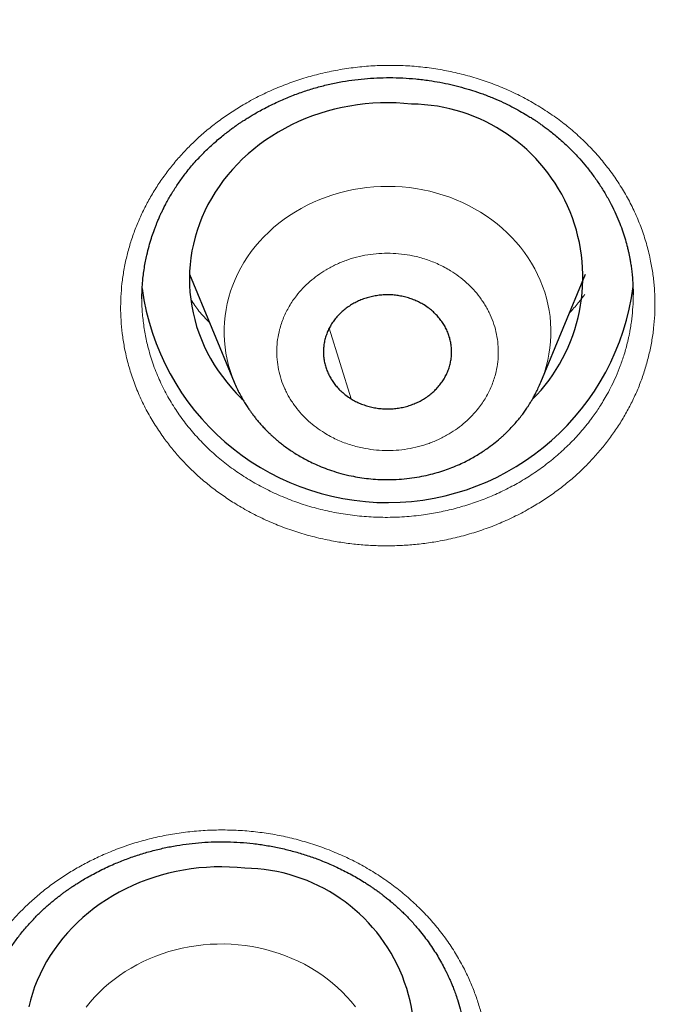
# Model space of a CAD drawing. Header units: millimetres. Extents: x 8 to 578, y 12 to 587.
# Tile 141 of 156: x 327.46 to 333.52, y 557.71 to 566.93. Entities that reach past the tile are written whole.
import ezdxf

# ---------------------------------------------------------------- set-up
doc = ezdxf.new("R2010")
doc.units = ezdxf.units.MM

msp = doc.modelspace()

# ---------------------------------------------------------------- linework, layer by layer
at = {"color": 7, "linetype": 'Continuous', "lineweight": 30}
for p, q in [((329.0483, 564.5464), (329.4673, 563.534)), ((332.3371, 563.534), (332.7562, 564.5464)), ((328.603, 564.3193), (328.6031, 564.3226)), ((333.2014, 564.3604), (333.2015, 564.3519)), ((332.3365, 563.5326), (332.3371, 563.534))]:
    msp.add_line(p, q, dxfattribs=at)
at = {"color": 252, "linetype": 'Continuous', "lineweight": 0}
msp.add_line((330.5608, 563.3784), (330.3566, 564.0394), dxfattribs=at)
at = {"color": 7, "linetype": 'Continuous', "lineweight": 30, "flags": 128}
for points in [[(331.1281, 566.1393), (331.0557, 566.1459), (330.983, 566.15), (330.9102, 566.1515), (330.8373, 566.1505), (330.7646, 566.147), (330.6921, 566.1409), (330.6199, 566.1323), (330.5482, 566.1212), (330.477, 566.1075), (330.4064, 566.0914), (330.3366, 566.0728), (330.2677, 566.0518), (330.1998, 566.0285), (330.1329, 566.0027), (330.0673, 565.9746), (330.0029, 565.9443), (329.9399, 565.9117), (329.8784, 565.877), (329.8185, 565.8401), (329.7602, 565.8011), (329.7037, 565.7602), (329.6491, 565.7173), (329.5964, 565.6725), (329.5456, 565.6259), (329.497, 565.5776), (329.4506, 565.5276), (329.4064, 565.476), (329.3645, 565.423), (329.325, 565.3685), (329.2879, 565.3126), (329.2533, 565.2555), (329.2212, 565.1973), (329.1917, 565.1379), (329.1649, 565.0776), (329.1407, 565.0164), (329.1193, 564.9543), (329.1006, 564.8916), (329.0847, 564.8283), (329.0716, 564.7645), (329.0613, 564.7002), (329.0538, 564.6357), (329.0492, 564.5709), (329.0475, 564.506), (329.0486, 564.4412), (329.0526, 564.3764), (329.0594, 564.3118), (329.0691, 564.2474), (329.0816, 564.1835), (329.0969, 564.1201), (329.115, 564.0572), (329.1358, 563.995), (329.1594, 563.9336), (329.1857, 563.8731), (329.2146, 563.8135), (329.2461, 563.755), (329.2801, 563.6977), (329.3167, 563.6415), (329.3557, 563.5867), (329.3971, 563.5333), (329.4408, 563.4814), (329.4867, 563.4311), (329.5349, 563.3824), (329.5468, 563.3709)], [(329.5673, 558.9817), (329.4955, 558.9883), (329.4235, 558.9924), (329.3514, 558.9939), (329.2793, 558.9929), (329.2072, 558.9894), (329.1354, 558.9834), (329.0639, 558.9748), (328.9929, 558.9638), (328.9223, 558.9503), (328.8525, 558.9343), (328.7833, 558.916), (328.7151, 558.8952), (328.6478, 558.872), (328.5816, 558.8465), (328.5165, 558.8187), (328.4528, 558.7886), (328.3904, 558.7564), (328.3295, 558.7219), (328.2701, 558.6854), (328.2124, 558.6468), (328.1564, 558.6063), (328.1023, 558.5638), (328.0501, 558.5194), (327.9999, 558.4733), (327.9517, 558.4254), (327.9057, 558.3759), (327.8619, 558.3248), (327.8204, 558.2723), (327.7813, 558.2183), (327.7445, 558.163), (327.7103, 558.1064), (327.6785, 558.0487), (327.6493, 557.9899), (327.6227, 557.9302), (327.5988, 557.8695), (327.5776, 557.8081), (327.5591, 557.746), (327.5433, 557.6832)]]:
    msp.add_lwpolyline(points, dxfattribs=at)
at = {"color": 252, "linetype": 'Continuous', "lineweight": 0, "flags": 128}
for points in [[(332.3371, 563.534), (332.3512, 563.5696), (332.3709, 563.6255), (332.3879, 563.6822), (332.4022, 563.7394), (332.4136, 563.7972), (332.4223, 563.8553), (332.4281, 563.9137), (332.4312, 563.9723), (332.4313, 564.0309), (332.4287, 564.0895), (332.4232, 564.1479), (332.415, 564.2061), (332.4039, 564.2639), (332.39, 564.3212), (332.3734, 564.378), (332.354, 564.434), (332.332, 564.4893), (332.3073, 564.5436), (332.28, 564.597), (332.2502, 564.6493), (332.2179, 564.7004), (332.1831, 564.7501), (332.146, 564.7986), (332.1065, 564.8455), (332.0649, 564.8909), (332.021, 564.9346), (331.9751, 564.9767), (331.9273, 565.0169), (331.8775, 565.0552), (331.8259, 565.0917), (331.7726, 565.1261), (331.7177, 565.1584), (331.6613, 565.1886), (331.6034, 565.2166), (331.5443, 565.2423), (331.484, 565.2658), (331.4226, 565.2869), (331.3603, 565.3057), (331.2971, 565.3221), (331.2331, 565.336), (331.1686, 565.3474), (331.1036, 565.3564), (331.0381, 565.3629), (330.9725, 565.3668), (330.9067, 565.3682), (330.8409, 565.3672), (330.7752, 565.3635), (330.7097, 565.3574), (330.6446, 565.3488), (330.58, 565.3377), (330.516, 565.3241), (330.4527, 565.3081), (330.3902, 565.2896), (330.3287, 565.2688), (330.2682, 565.2456), (330.2089, 565.2202), (330.1509, 565.1925), (330.0943, 565.1626), (330.0392, 565.1306), (329.9857, 565.0964), (329.9339, 565.0603), (329.8838, 565.0222), (329.8357, 564.9822), (329.7895, 564.9404), (329.7454, 564.8969), (329.7034, 564.8517), (329.6637, 564.805), (329.6262, 564.7568), (329.5911, 564.7072), (329.5585, 564.6563), (329.5283, 564.6041), (329.5007, 564.5509), (329.4756, 564.4967), (329.4532, 564.4416), (329.4335, 564.3856), (329.4165, 564.329), (329.4023, 564.2717), (329.3908, 564.214), (329.3822, 564.1558), (329.3763, 564.0974), (329.3733, 564.0388), (329.3731, 563.9802), (329.3758, 563.9216), (329.3812, 563.8632), (329.3895, 563.805), (329.4006, 563.7472), (329.4145, 563.6899), (329.4311, 563.6331), (329.4504, 563.5771), (329.4675, 563.5337)], [(330.6013, 557.6843), (330.5627, 557.7318), (330.5218, 557.7778), (330.4788, 557.8221), (330.4337, 557.8648), (330.3865, 557.9057), (330.3374, 557.9448), (330.2865, 557.9819), (330.2338, 558.0171), (330.1795, 558.0502), (330.1236, 558.0812), (330.0663, 558.11), (330.0076, 558.1366), (329.9477, 558.1609), (329.8867, 558.1829), (329.8247, 558.2025), (329.7618, 558.2198), (329.6981, 558.2346), (329.6338, 558.247), (329.5689, 558.2568), (329.5036, 558.2642), (329.4381, 558.2691), (329.3723, 558.2715), (329.3065, 558.2713), (329.2407, 558.2686), (329.1752, 558.2634), (329.11, 558.2557), (329.0451, 558.2455), (328.9809, 558.2329), (328.9173, 558.2177), (328.8545, 558.2002), (328.7926, 558.1802), (328.7317, 558.1579), (328.672, 558.1333), (328.6135, 558.1065), (328.5564, 558.0774), (328.5007, 558.0461), (328.4466, 558.0127), (328.3941, 557.9773), (328.3434, 557.9399), (328.2946, 557.9007), (328.2476, 557.8595), (328.2028, 557.8166), (328.16, 557.7721), (328.1194, 557.7259), (328.0811, 557.6782)]]:
    msp.add_lwpolyline(points, dxfattribs=at)
at = {"color": 7, "linetype": 'Continuous', "lineweight": 30}
for centre, radius, start, end in [((331.1081, 564.5165), 1.6229, 315.10115, 89.29465), ((330.9014, 564.7248), 2.3183, 187.76183, 352.71225), ((329.5476, 557.3748), 1.607, 314.07527, 89.29869)]:
    msp.add_arc(centre, radius, start, end, dxfattribs=at)
for points, knots in [([(352.0827, 562.2475), (352.0817, 562.2506), (352.0799, 562.2567), (352.0759, 562.2695), (352.0706, 562.2867), (352.0642, 562.3073), (352.0572, 562.3301), (352.0462, 562.3654), (352.0315, 562.4126), (352.0131, 562.4712), (351.9942, 562.5312), (351.9751, 562.5913), (351.9565, 562.6494), (351.9389, 562.7043), (351.9236, 562.7515), (351.9095, 562.7947), (351.8964, 562.8349), (351.8829, 562.876), (351.8697, 562.9159), (351.8585, 562.9499), (351.8492, 562.9778), (351.842, 562.9994), (351.8356, 563.0188), (351.8294, 563.0371), (351.8227, 563.0572), (351.8133, 563.0851), (351.8012, 563.121), (351.7874, 563.1618), (351.774, 563.2011), (351.7618, 563.2368), (351.7509, 563.2688), (351.7406, 563.2985), (351.7312, 563.3257), (351.7228, 563.35), (351.7157, 563.3704), (351.7085, 563.3912), (351.6996, 563.4168), (351.6877, 563.4508), (351.6737, 563.4908), (351.6563, 563.5401), (351.6374, 563.5935), (351.6186, 563.646), (351.6028, 563.6901), (351.5895, 563.7269), (351.5766, 563.7626), (351.563, 563.8001), (351.5476, 563.8424), (351.5305, 563.889), (351.5117, 563.9401), (351.4918, 563.994), (351.4709, 564.0499), (351.4501, 564.1056), (351.4302, 564.1585), (351.4121, 564.2063), (351.3962, 564.2479), (351.3817, 564.2859), (351.3674, 564.3232), (351.3521, 564.363), (351.3331, 564.4121), (351.3096, 564.4725), (351.2819, 564.5433), (351.2569, 564.6066), (351.2359, 564.6597), (351.219, 564.702), (351.2022, 564.7439), (351.1858, 564.7848), (351.1704, 564.8228), (351.1572, 564.8556), (351.1463, 564.8823), (351.1374, 564.9043), (351.1286, 564.9257), (351.1187, 564.9499), (351.1052, 564.9829), (351.0881, 565.0244), (351.068, 565.0731), (351.0467, 565.1243), (351.0247, 565.1768), (351.0021, 565.2307), (350.9788, 565.286), (350.9569, 565.3376), (350.9374, 565.3831), (350.9216, 565.4201), (350.9082, 565.4512), (350.8975, 565.4762), (350.8896, 565.4944), (350.8838, 565.5079), (350.8785, 565.5202), (350.8718, 565.5355), (350.8631, 565.5556), (350.8473, 565.592), (350.8248, 565.6433), (350.7964, 565.7079), (350.7678, 565.7727), (350.7207, 565.8783), (350.6774, 565.9745), (350.6379, 566.0612), (350.6218, 566.0964), (350.6073, 566.1281), (350.5949, 566.1551), (350.5846, 566.1774), (350.5748, 566.1986), (350.5636, 566.2228), (350.5488, 566.2548), (350.5299, 566.2953), (350.5082, 566.3417), (350.4782, 566.4056), (350.4423, 566.4817), (350.4016, 566.5671), (350.3645, 566.6444), (350.331, 566.7138), (350.3009, 566.7757), (350.2762, 566.8261), (350.2565, 566.8663), (350.241, 566.8978), (350.2265, 566.9271), (350.212, 566.9566), (350.1958, 566.9892), (350.1771, 567.0267), (350.1556, 567.0697), (350.1317, 567.1174), (350.1056, 567.1692), (350.0782, 567.2233), (350.0355, 567.3072), (349.9765, 567.4222), (349.9168, 567.5369), (349.8733, 567.6199), (349.8488, 567.6663), (349.8288, 567.7043), (349.8135, 567.733), (349.8015, 567.7556), (349.7905, 567.7763), (349.778, 567.7998), (349.7636, 567.8267), (349.7475, 567.8567), (349.7261, 567.8965), (349.6987, 567.9474), (349.6644, 568.0105), (349.6053, 568.119), (349.5207, 568.2722), (349.4403, 568.4156), (349.3877, 568.5085), (349.3655, 568.5474), (349.3451, 568.5831), (349.3274, 568.6141), (349.3125, 568.6401), (349.3004, 568.6611), (349.2912, 568.6772), (349.2842, 568.6893), (349.2777, 568.7007), (349.2695, 568.7147), (349.2582, 568.7344), (349.2435, 568.7598), (349.2254, 568.791), (349.2043, 568.8272), (349.1815, 568.8662), (349.1504, 568.9193), (349.1125, 568.9836), (349.0684, 569.058), (349.0267, 569.1278), (348.9864, 569.1951), (348.9457, 569.2627), (348.9107, 569.3203), (348.8816, 569.3681), (348.8592, 569.4047), (348.8362, 569.4424), (348.8124, 569.481), (348.7883, 569.5202), (348.765, 569.5577), (348.7445, 569.5909), (348.7274, 569.6182), (348.7138, 569.64), (348.7031, 569.6573), (348.6949, 569.6704), (348.6877, 569.6818), (348.679, 569.6957), (348.6669, 569.7151), (348.6507, 569.7409), (348.6317, 569.771), (348.6113, 569.8034), (348.5706, 569.8677), (348.5239, 569.941), (348.4713, 570.0229), (348.4324, 570.0832), (348.3917, 570.146), (348.3479, 570.2133), (348.3001, 570.2861), (348.2526, 570.3583), (348.2056, 570.4291), (348.1599, 570.4978), (348.1133, 570.5673), (348.0685, 570.6338), (348.0279, 570.6937), (347.9948, 570.7424), (347.9685, 570.7809), (347.9484, 570.8102), (347.932, 570.8342), (347.9194, 570.8525), (347.9091, 570.8675), (347.8988, 570.8825), (347.8863, 570.9006), (347.8695, 570.9249), (347.848, 570.9559), (347.8212, 570.9945), (347.7903, 571.039), (347.7553, 571.089), (347.6867, 571.1869), (347.5833, 571.3328), (347.4437, 571.5269), (347.3346, 571.6765), (347.2586, 571.7795), (347.2182, 571.8341), (347.1781, 571.888), (347.14, 571.939), (347.1056, 571.985), (347.0756, 572.0248), (347.0501, 572.0586), (347.0288, 572.0868), (347.0128, 572.1079), (347.0015, 572.1228), (346.994, 572.1327), (346.9872, 572.1416), (346.979, 572.1525), (346.9673, 572.1678), (346.9519, 572.188), (346.9278, 572.2196), (346.8949, 572.2626), (346.8527, 572.3175), (346.805, 572.3794), (346.7519, 572.4478), (346.6952, 572.5205), (346.638, 572.5934), (346.5819, 572.6644), (346.5117, 572.753), (346.4282, 572.8575), (346.3326, 572.9761), (346.2418, 573.0876), (346.1561, 573.192), (346.0759, 573.289), (346.0153, 573.3618), (345.9729, 573.4124), (345.9471, 573.4432), (345.9221, 573.4729), (345.8988, 573.5006), (345.8788, 573.5242), (345.8637, 573.5422), (345.8528, 573.555), (345.8431, 573.5664), (345.8311, 573.5806), (345.8146, 573.6), (345.7935, 573.6249), (345.7675, 573.6553), (345.7367, 573.6914), (345.701, 573.7331), (345.6604, 573.7802), (345.6158, 573.8319), (345.5687, 573.8862), (345.5209, 573.9411), (345.4732, 573.9957), (345.392, 574.0882), (345.2774, 574.2175), (345.1531, 574.356), (345.0536, 574.4658), (344.9788, 574.5479), (344.9044, 574.6289), (344.8316, 574.7077), (344.7622, 574.7825), (344.6977, 574.8515), (344.6445, 574.9081), (344.6018, 574.9535), (344.5683, 574.9888), (344.5372, 575.0216), (344.5086, 575.0517), (344.4832, 575.0784), (344.4621, 575.1005), (344.4452, 575.1181), (344.4295, 575.1345), (344.4116, 575.1532), (344.3894, 575.1763), (344.3628, 575.204), (344.3318, 575.2362), (344.2966, 575.2726), (344.2587, 575.3117), (344.2191, 575.3523), (344.1656, 575.4072), (344.0974, 575.4766), (344.0002, 575.5751), (343.8855, 575.6903), (343.7522, 575.8227), (343.6146, 575.958), (343.4748, 576.0939), (343.3584, 576.2058), (343.2661, 576.2938), (343.198, 576.3584), (343.1301, 576.4225), (343.0624, 576.4861), (342.9949, 576.5491), (342.9276, 576.6116), (342.8613, 576.6729), (342.8032, 576.7263), (342.7552, 576.7703), (342.7182, 576.8041), (342.6866, 576.8328), (342.6606, 576.8565), (342.64, 576.8752), (342.6251, 576.8887), (342.6128, 576.8998), (342.5998, 576.9116), (342.5826, 576.9271), (342.561, 576.9467), (342.5349, 576.9701), (342.4588, 577.0386), (342.3312, 577.1523), (342.1778, 577.2874), (342.045, 577.4031), (341.9336, 577.4993), (341.8165, 577.5997), (341.6931, 577.7045), (341.5632, 577.8138), (341.4269, 577.9275), (341.284, 578.0455), (341.156, 578.1501), (341.0447, 578.2403), (340.9516, 578.3152), (340.8588, 578.3894), (340.7696, 578.4602), (340.6873, 578.5252), (340.614, 578.5828), (340.5493, 578.6333), (340.4932, 578.677), (340.4441, 578.715), (340.402, 578.7475), (340.3686, 578.7734), (340.3429, 578.7931), (340.324, 578.8076), (340.3074, 578.8203), (340.2905, 578.8333), (340.2713, 578.848), (340.2498, 578.8645), (340.2262, 578.8824), (340.1952, 578.9061), (340.1556, 578.9361), (340.107, 578.973), (340.0544, 579.0127), (339.9901, 579.0611), (339.9131, 579.1187), (339.8225, 579.1861), (339.726, 579.2575), (339.6234, 579.3328), (339.5148, 579.412), (339.4, 579.4951), (339.279, 579.5819), (339.1517, 579.6724), (339.0182, 579.7667), (338.8792, 579.8638), (338.7347, 579.9639), (338.5851, 580.0664), (338.4318, 580.1705), (338.2365, 580.3016), (338.003, 580.4562), (337.7326, 580.632), (337.4685, 580.8007), (337.2109, 580.9624), (336.9614, 581.1164), (336.7201, 581.263), (336.487, 581.4024), (336.2607, 581.5356), (336.0535, 581.6559), (335.8626, 581.7652), (335.6836, 581.8665), (335.4998, 581.9694), (335.3095, 582.0745), (335.1127, 582.1818), (334.9093, 582.2913), (334.7053, 582.3996), (334.501, 582.5066), (334.2968, 582.6121), (334.0869, 582.7191), (333.8711, 582.8274), (333.65, 582.9368), (333.4383, 583.04), (333.2406, 583.135), (333.0612, 583.2202), (332.8896, 583.3006), (332.7259, 583.3765), (332.5701, 583.4479), (332.4223, 583.5149), (332.2826, 583.5777), (332.1712, 583.6272), (332.0862, 583.6648), (332.0255, 583.6915), (331.9677, 583.7168), (331.9148, 583.7399), (331.8688, 583.7599), (331.8311, 583.7762), (331.8017, 583.789), (331.777, 583.7996), (331.7547, 583.8092), (331.7304, 583.8197), (331.7034, 583.8313), (331.6718, 583.8448), (331.6292, 583.863), (331.5741, 583.8865), (331.5047, 583.916), (331.4257, 583.9493), (331.3373, 583.9864), (331.2392, 584.0272), (331.1314, 584.0718), (331.0166, 584.1189), (330.895, 584.1683), (330.767, 584.2199), (330.6306, 584.2743), (330.4859, 584.3314), (330.3333, 584.3911), (330.1727, 584.453), (329.9981, 584.5196), (329.8088, 584.5908), (329.6043, 584.6666), (329.3899, 584.7447), (329.1656, 584.8251), (328.9312, 584.9076), (328.6869, 584.9921), (328.4324, 585.0783), (328.1677, 585.1661), (327.8927, 585.2553), (327.6092, 585.3452), (327.3172, 585.4356), (327.0168, 585.5264), (326.7062, 585.6177), (326.3891, 585.7084), (326.0655, 585.7983), (325.7357, 585.8873), (325.3962, 585.9761), (325.0469, 586.0645), (324.6901, 586.1517), (324.3257, 586.2376), (323.9539, 586.3219), (323.5726, 586.405), (323.1789, 586.4872), (322.7727, 586.5682), (322.3538, 586.6477), (321.9248, 586.7249), (321.4857, 586.7995), (321.0366, 586.8713), (320.5774, 586.9399), (320.1282, 587.0023), (319.6898, 587.0589), (319.2632, 587.1098), (318.8289, 587.1576), (318.3869, 587.2019), (317.9372, 587.2425), (317.48, 587.2793), (317.0151, 587.312), (316.5351, 587.3408), (316.0397, 587.3654), (315.5286, 587.3851), (315.0095, 587.3992), (314.499, 587.4077), (314.1616, 587.4085), (314, 587.4088)], [0, 0, 0, 0, 0.0002489, 0.0004924, 0.0008975, 0.0013513, 0.0017753, 0.0022796, 0.0035092, 0.0046889, 0.0059625, 0.0072515, 0.0085423, 0.0096883, 0.0107884, 0.0116007, 0.0125144, 0.0134273, 0.014302, 0.0151384, 0.0156597, 0.0161341, 0.0165586, 0.0169331, 0.017347, 0.017896, 0.01879, 0.0197476, 0.0206237, 0.0214184, 0.0221317, 0.0227637, 0.0234094, 0.0239512, 0.0243888, 0.0247795, 0.0253483, 0.0261184, 0.0270824, 0.0280589, 0.0294623, 0.0307052, 0.0316209, 0.0324507, 0.033209, 0.034049, 0.0350123, 0.0360988, 0.0372444, 0.0385151, 0.0397966, 0.0410892, 0.0423417, 0.0434416, 0.0443847, 0.0452134, 0.046066, 0.0469645, 0.047972, 0.0494705, 0.0511621, 0.0528883, 0.0538791, 0.0548633, 0.0558408, 0.0568117, 0.0577239, 0.0585007, 0.0591085, 0.0595953, 0.0600424, 0.0606093, 0.0613, 0.0623605, 0.0635299, 0.064732, 0.065967, 0.0672348, 0.0685354, 0.0698687, 0.0708815, 0.071755, 0.072487, 0.0730776, 0.0735266, 0.0737802, 0.0740338, 0.0743977, 0.0748724, 0.0754578, 0.0769868, 0.0785254, 0.0800626, 0.0815989, 0.0860554, 0.0869468, 0.0878183, 0.0885805, 0.0892258, 0.0897543, 0.0901873, 0.0907494, 0.0915, 0.0924885, 0.0936671, 0.09485, 0.0971046, 0.0991641, 0.1010287, 0.1027001, 0.1041963, 0.1055215, 0.1063617, 0.1071168, 0.1078201, 0.108491, 0.1092666, 0.1102027, 0.1112324, 0.1124048, 0.1136973, 0.1150224, 0.1163709, 0.1198453, 0.1234668, 0.1248172, 0.1259597, 0.1268943, 0.1276209, 0.128081, 0.1285655, 0.1291476, 0.1298204, 0.1305616, 0.1313694, 0.1327735, 0.1343422, 0.1360631, 0.1408416, 0.1457708, 0.1467908, 0.1477974, 0.1486947, 0.1494698, 0.1501228, 0.1506452, 0.1510498, 0.1513366, 0.1515551, 0.1519031, 0.1523964, 0.153035, 0.1538189, 0.154748, 0.1557682, 0.1567655, 0.1587587, 0.1606375, 0.162402, 0.164055, 0.1657415, 0.1675424, 0.1684475, 0.169379, 0.1703368, 0.171321, 0.1723316, 0.1733281, 0.174194, 0.1748667, 0.1754234, 0.1758642, 0.1761891, 0.1764274, 0.1767427, 0.1772558, 0.177916, 0.1787202, 0.1795676, 0.1804099, 0.1836697, 0.1852132, 0.1867386, 0.1883333, 0.1900729, 0.1919572, 0.1939863, 0.1956822, 0.1974674, 0.1993374, 0.2011032, 0.2026662, 0.2040263, 0.2049134, 0.2056863, 0.206326, 0.2067977, 0.2071236, 0.2075016, 0.2079773, 0.2085508, 0.2094105, 0.2104247, 0.2115934, 0.2129167, 0.2143767, 0.2193277, 0.224478, 0.2298277, 0.2312732, 0.2327327, 0.234206, 0.2356023, 0.2368403, 0.2379022, 0.2388115, 0.2395681, 0.2401721, 0.2405155, 0.2407781, 0.2409679, 0.2412399, 0.241654, 0.2422104, 0.2428757, 0.2442124, 0.2456965, 0.2473282, 0.2492402, 0.2512683, 0.2532562, 0.2551939, 0.2570813, 0.260518, 0.2637745, 0.2668506, 0.2697376, 0.2724238, 0.2749092, 0.2757944, 0.276651, 0.277479, 0.278278, 0.2789602, 0.2794611, 0.2797808, 0.2800308, 0.2804223, 0.2809661, 0.2816621, 0.2825103, 0.2835241, 0.2846939, 0.2860196, 0.2875013, 0.2890578, 0.2906071, 0.2921491, 0.2936838, 0.2984601, 0.3031648, 0.3055375, 0.3078916, 0.3102271, 0.3125356, 0.3147067, 0.3167064, 0.3185347, 0.3196366, 0.3206654, 0.321621, 0.3225035, 0.3233029, 0.3239589, 0.3244368, 0.3248548, 0.3253987, 0.3260765, 0.3268883, 0.3278341, 0.3289139, 0.3300923, 0.3312909, 0.3325071, 0.3349468, 0.3374539, 0.3412685, 0.3452292, 0.3493338, 0.3534592, 0.3575358, 0.3595199, 0.3614923, 0.3634529, 0.3654018, 0.3673389, 0.3692644, 0.371178, 0.3730208, 0.3742256, 0.3752746, 0.3761677, 0.3769049, 0.3774863, 0.3779118, 0.3781695, 0.3785292, 0.3790142, 0.3796245, 0.3803602, 0.3812149, 0.3860543, 0.3910859, 0.3940304, 0.3970868, 0.4003033, 0.4036797, 0.407216, 0.4109124, 0.4147687, 0.4187849, 0.4212155, 0.4237012, 0.4262301, 0.4286145, 0.4307889, 0.4327535, 0.4344137, 0.4358872, 0.4371743, 0.4382747, 0.4391887, 0.4397989, 0.4402837, 0.4406654, 0.4410993, 0.4416077, 0.4421687, 0.442781, 0.4434445, 0.4445907, 0.4458635, 0.447233, 0.4486746, 0.4508593, 0.4531914, 0.4556709, 0.4582976, 0.4610717, 0.4639932, 0.4670619, 0.470278, 0.4736413, 0.477152, 0.4807434, 0.4844768, 0.4883293, 0.49215, 0.498945, 0.5055443, 0.511948, 0.5181561, 0.5241686, 0.5298833, 0.5354093, 0.5407467, 0.5458955, 0.5500089, 0.5541424, 0.5584103, 0.5628125, 0.567349, 0.5720199, 0.5768251, 0.5813479, 0.5859835, 0.590732, 0.5955934, 0.6005676, 0.6056271, 0.6097975, 0.6137839, 0.6175862, 0.6212044, 0.6246385, 0.6278885, 0.6309545, 0.6338364, 0.6352084, 0.6365343, 0.6378142, 0.6389953, 0.6399971, 0.6408187, 0.64146, 0.6419211, 0.6424295, 0.6429161, 0.6435033, 0.6441909, 0.644979, 0.6462793, 0.6477847, 0.6494952, 0.6514108, 0.6535316, 0.6558575, 0.6583885, 0.6609569, 0.6637069, 0.6666374, 0.6697355, 0.6729967, 0.6764211, 0.6800087, 0.6841436, 0.688476, 0.6930059, 0.6977333, 0.7026582, 0.7077806, 0.7131006, 0.7186181, 0.7243331, 0.7302457, 0.7362451, 0.742435, 0.7488155, 0.7553866, 0.7619262, 0.7686442, 0.7755407, 0.7826157, 0.7898692, 0.7971669, 0.8046369, 0.8122792, 0.8200937, 0.8282454, 0.8365766, 0.8450873, 0.8537776, 0.8626476, 0.8716972, 0.8809267, 0.8891501, 0.8975112, 0.9060103, 0.9146473, 0.9234222, 0.9323353, 0.9413865, 0.950576, 0.9603514, 0.9702787, 0.9803581, 0.9905896, 1, 1, 1, 1]), ([(328.6031, 564.315), (328.6031, 564.3176), (328.6031, 564.3242), (328.6031, 564.3382), (328.6033, 564.3597), (328.6042, 564.3907), (328.6062, 564.4321), (328.61, 564.4825), (328.6162, 564.5408), (328.6251, 564.6032), (328.6361, 564.6653), (328.6504, 564.7334), (328.6684, 564.8053), (328.6904, 564.8793), (328.7098, 564.9369), (328.7258, 564.9803), (328.7376, 565.0107), (328.748, 565.0362), (328.7565, 565.0563), (328.7642, 565.0742), (328.7733, 565.0946), (328.785, 565.1201), (328.8, 565.1513), (328.8182, 565.1874), (328.8402, 565.2289), (328.8655, 565.2736), (328.9021, 565.3346), (328.9513, 565.4096), (329.007, 565.4851), (329.0574, 565.5474), (329.1005, 565.5975), (329.1457, 565.6466), (329.1926, 565.6944), (329.2401, 565.7399), (329.2878, 565.783), (329.3341, 565.8226), (329.3783, 565.8583), (329.4179, 565.8889), (329.4529, 565.9148), (329.4834, 565.9366), (329.5103, 565.9552), (329.5362, 565.9727), (329.5646, 565.9913), (329.5983, 566.0127), (329.6381, 566.0369), (329.6843, 566.0638), (329.737, 566.0928), (329.7961, 566.1235), (329.8761, 566.1621), (329.9756, 566.2054), (330.0934, 566.2497), (330.2119, 566.2877), (330.3307, 566.3194), (330.4493, 566.3448), (330.5674, 566.364), (330.6851, 566.3775), (330.8033, 566.3855), (330.9232, 566.388), (331.0451, 566.3849), (331.1687, 566.3759), (331.285, 566.3617), (331.3938, 566.3436), (331.4948, 566.3226), (331.5959, 566.2973), (331.6956, 566.2678), (331.7951, 566.2339), (331.8913, 566.1964), (331.9825, 566.1562), (332.0651, 566.1158), (332.1393, 566.0759), (332.1984, 566.0413), (332.2435, 566.0134), (332.2751, 565.9929), (332.3014, 565.9753), (332.3265, 565.958), (332.3545, 565.9381), (332.3881, 565.9134), (332.427, 565.8835), (332.4702, 565.8487), (332.516, 565.8097), (332.5628, 565.7674), (332.6095, 565.7227), (332.656, 565.6754), (332.7085, 565.6184), (332.7662, 565.5507), (332.828, 565.4708), (332.8876, 565.3854), (332.944, 565.2949), (332.9951, 565.2021), (333.0393, 565.1108), (333.0757, 565.0244), (333.1054, 564.9435), (333.129, 564.8688), (333.1452, 564.8092), (333.1562, 564.7636), (333.1635, 564.7301), (333.1702, 564.696), (333.177, 564.6578), (333.1839, 564.6127), (333.1905, 564.5602), (333.1961, 564.5004), (333.2001, 564.4328), (333.2007, 564.3852), (333.2009, 564.3602)], [0, 0, 0, 0, 0.001624, 0.004013, 0.007188, 0.012441, 0.019018, 0.026922, 0.036156, 0.046346, 0.056104, 0.065299, 0.078484, 0.090311, 0.100781, 0.106412, 0.111492, 0.115711, 0.119027, 0.12144, 0.124647, 0.129204, 0.13432, 0.140478, 0.147678, 0.155715, 0.163854, 0.179943, 0.196175, 0.205905, 0.215687, 0.22552, 0.235407, 0.245222, 0.254331, 0.263533, 0.271745, 0.278966, 0.285193, 0.290497, 0.295108, 0.299183, 0.303921, 0.309602, 0.316224, 0.323788, 0.332295, 0.341744, 0.351959, 0.369785, 0.387347, 0.404643, 0.421673, 0.438438, 0.454939, 0.471177, 0.4874, 0.503908, 0.520704, 0.537793, 0.555175, 0.569294, 0.583603, 0.598102, 0.612793, 0.627149, 0.642245, 0.656303, 0.669322, 0.681301, 0.692239, 0.698665, 0.704074, 0.708453, 0.712313, 0.717236, 0.723333, 0.730399, 0.738573, 0.747508, 0.75672, 0.766204, 0.775962, 0.785993, 0.800494, 0.815531, 0.831102, 0.847208, 0.863608, 0.879066, 0.893411, 0.906644, 0.91877, 0.929792, 0.935484, 0.94083, 0.945947, 0.952001, 0.959297, 0.967673, 0.977247, 0.988023, 1, 1, 1, 1]), ([(331.2437, 564.2576), (331.2298, 564.2657), (331.202, 564.282), (331.1572, 564.3026), (331.1103, 564.3201), (331.0618, 564.334), (331.0127, 564.3441), (330.9628, 564.3505), (330.912, 564.3532), (330.8611, 564.352), (330.811, 564.347), (330.7615, 564.3383), (330.7126, 564.3259), (330.665, 564.3097), (330.6196, 564.2903), (330.5762, 564.2675), (330.5346, 564.2413), (330.4957, 564.2121), (330.4601, 564.1803), (330.4275, 564.146), (330.3981, 564.109), (330.3722, 564.07), (330.3504, 564.0295), (330.3324, 563.9875), (330.3184, 563.9439), (330.3085, 563.8994), (330.303, 563.8548), (330.3016, 563.8099), (330.3045, 563.7646), (330.3117, 563.7198), (330.3231, 563.676), (330.3384, 563.6332), (330.358, 563.5914), (330.3815, 563.5511), (330.4085, 563.5132), (330.4389, 563.4773), (330.4729, 563.4437), (330.5131, 563.4097), (330.5438, 563.3895), (330.5608, 563.3784)], [0, 0, 0, 0, 0.026463, 0.052925, 0.080157, 0.107388, 0.133851, 0.160314, 0.187545, 0.214777, 0.24124, 0.267702, 0.294934, 0.322165, 0.348628, 0.375091, 0.402322, 0.429554, 0.456017, 0.482479, 0.509711, 0.536942, 0.563405, 0.589868, 0.617099, 0.644331, 0.670794, 0.697256, 0.724488, 0.751719, 0.778182, 0.804645, 0.831876, 0.859108, 0.885571, 0.912033, 0.939265, 0.966496, 1, 1, 1, 1]), ([(330.5608, 563.3784), (330.5747, 563.3703), (330.6025, 563.354), (330.6473, 563.3334), (330.6942, 563.3158), (330.7427, 563.302), (330.7918, 563.2919), (330.8417, 563.2855), (330.8925, 563.2828), (330.9434, 563.284), (330.9935, 563.289), (331.0429, 563.2976), (331.0919, 563.3101), (331.1394, 563.3262), (331.1848, 563.3457), (331.2283, 563.3685), (331.2698, 563.3947), (331.3087, 563.4239), (331.3444, 563.4557), (331.3769, 563.49), (331.4064, 563.5269), (331.4322, 563.566), (331.454, 563.6065), (331.472, 563.6485), (331.4861, 563.692), (331.4959, 563.7365), (331.5015, 563.7812), (331.5029, 563.8261), (331.5, 563.8713), (331.4927, 563.9162), (331.4814, 563.96), (331.466, 564.0027), (331.4465, 564.0446), (331.423, 564.0848), (331.396, 564.1228), (331.3656, 564.1586), (331.3316, 564.1923), (331.2914, 564.2262), (331.2606, 564.2464), (331.2437, 564.2576)], [0, 0, 0, 0, 0.026463, 0.052925, 0.080157, 0.107388, 0.133851, 0.160314, 0.187545, 0.214777, 0.24124, 0.267702, 0.294934, 0.322165, 0.348628, 0.375091, 0.402322, 0.429554, 0.456017, 0.482479, 0.509711, 0.536942, 0.563405, 0.589868, 0.617099, 0.644331, 0.670794, 0.697256, 0.724488, 0.751719, 0.778182, 0.804645, 0.831876, 0.859108, 0.885571, 0.912033, 0.939265, 0.966496, 1, 1, 1, 1]), ([(329.4673, 563.534), (329.4755, 563.515), (329.4914, 563.478), (329.5174, 563.4259), (329.5434, 563.3783), (329.5683, 563.3364), (329.5917, 563.2999), (329.6124, 563.2695), (329.6324, 563.2418), (329.6533, 563.214), (329.678, 563.183), (329.7067, 563.149), (329.7381, 563.1141), (329.7695, 563.0815), (329.7977, 563.0538), (329.8201, 563.0329), (329.8368, 563.0178), (329.8485, 563.0076), (329.8583, 562.9992), (329.8681, 562.9908), (329.8798, 562.9811), (329.9001, 562.9645), (329.9296, 562.9414), (329.9691, 562.9125), (330.0124, 562.883), (330.0595, 562.8533), (330.1105, 562.8235), (330.1669, 562.7937), (330.2298, 562.7636), (330.3008, 562.7336), (330.3802, 562.7047), (330.4684, 562.678), (330.5564, 562.6568), (330.6428, 562.6409), (330.7262, 562.6299), (330.8143, 562.6228), (330.9093, 562.6204), (331.008, 562.6236), (331.1064, 562.6329), (331.1987, 562.6471), (331.2846, 562.6651), (331.364, 562.6861), (331.4371, 562.7093), (331.5071, 562.7351), (331.5734, 562.7631), (331.6355, 562.7926), (331.6908, 562.8219), (331.7409, 562.8508), (331.7872, 562.8799), (331.8393, 562.9151), (331.8952, 562.9565), (331.9427, 562.9958), (331.9758, 563.0251), (331.9982, 563.0457), (332.0236, 563.0701), (332.054, 563.101), (332.088, 563.1377), (332.122, 563.1774), (332.153, 563.2163), (332.1812, 563.2541), (332.2035, 563.2861), (332.2214, 563.3133), (332.2362, 563.3368), (332.2527, 563.3642), (332.2716, 563.3972), (332.2925, 563.4366), (332.3151, 563.4827), (332.3295, 563.5162), (332.3371, 563.534)], [0, 0, 0, 0, 0.017194, 0.033477, 0.048897, 0.063334, 0.075721, 0.08589, 0.094307, 0.103996, 0.115111, 0.12766, 0.141644, 0.154944, 0.166077, 0.175009, 0.180814, 0.185071, 0.1881, 0.191615, 0.195869, 0.200847, 0.213593, 0.227184, 0.24177, 0.257216, 0.27352, 0.290839, 0.310039, 0.331251, 0.354476, 0.379716, 0.406972, 0.42874, 0.451645, 0.47569, 0.500859, 0.529255, 0.556171, 0.581608, 0.60557, 0.628058, 0.649073, 0.668616, 0.689558, 0.7085, 0.725462, 0.741292, 0.756448, 0.770927, 0.793719, 0.814652, 0.822776, 0.831027, 0.840446, 0.852556, 0.867634, 0.882903, 0.896783, 0.909365, 0.922053, 0.929468, 0.937123, 0.946043, 0.956778, 0.969342, 0.983746, 1, 1, 1, 1]), ([(327.0436, 557.1873), (327.0436, 557.1977), (327.0437, 557.2208), (327.0448, 557.2607), (327.0472, 557.3085), (327.0519, 557.3643), (327.0593, 557.4274), (327.0699, 557.4945), (327.0829, 557.5609), (327.099, 557.6298), (327.1182, 557.6996), (327.1404, 557.7692), (327.1629, 557.8316), (327.1848, 557.8868), (327.2056, 557.9352), (327.2228, 557.9725), (327.2375, 558.0028), (327.2509, 558.0296), (327.2671, 558.0607), (327.2864, 558.096), (327.3086, 558.1348), (327.344, 558.1932), (327.3929, 558.2671), (327.459, 558.3562), (327.5292, 558.4409), (327.6033, 558.521), (327.6776, 558.5935), (327.7374, 558.6464), (327.7813, 558.6828), (327.8088, 558.7049), (327.8362, 558.7261), (327.8625, 558.7459), (327.8862, 558.7632), (327.9055, 558.7769), (327.9198, 558.7869), (327.9309, 558.7946), (327.9416, 558.8019), (327.9545, 558.8105), (327.9747, 558.8239), (328.0039, 558.8428), (328.0442, 558.8677), (328.093, 558.8965), (328.1498, 558.928), (328.2122, 558.9604), (328.2773, 558.9918), (328.3592, 559.0285), (328.4585, 559.0683), (328.5755, 559.1088), (328.6929, 559.1432), (328.8104, 559.1717), (328.9276, 559.1945), (329.0448, 559.2116), (329.1626, 559.2232), (329.2818, 559.2293), (329.4021, 559.2296), (329.5233, 559.2241), (329.6451, 559.2129), (329.7671, 559.1957), (329.8889, 559.1725), (330.0094, 559.1435), (330.127, 559.1092), (330.227, 559.0747), (330.3102, 559.0423), (330.3779, 559.0137), (330.4434, 558.9836), (330.5068, 558.9522), (330.5681, 558.9196), (330.6267, 558.8863), (330.6765, 558.856), (330.7162, 558.8306), (330.7452, 558.8113), (330.7679, 558.7958), (330.7846, 558.784), (330.7994, 558.7735), (330.8158, 558.7616), (330.8376, 558.7456), (330.864, 558.7254), (330.8948, 558.7012), (330.928, 558.6739), (330.9621, 558.6447), (330.9956, 558.6147), (331.0284, 558.5842), (331.0747, 558.5391), (331.1328, 558.4784), (331.1948, 558.4068), (331.2476, 558.34), (331.2922, 558.2792), (331.3336, 558.2183), (331.3717, 558.1573), (331.4067, 558.0969), (331.4336, 558.0463), (331.453, 558.0074), (331.4655, 557.9815), (331.4752, 557.9606), (331.4834, 557.9423), (331.4928, 557.9209), (331.505, 557.892), (331.5206, 557.8531), (331.5385, 557.8052), (331.5602, 557.7411), (331.5834, 557.6626), (331.605, 557.5727), (331.6221, 557.4815), (331.6343, 557.3896), (331.6421, 557.2971), (331.643, 557.2355), (331.6435, 557.2046)], [0, 0, 0, 0, 0.0054, 0.011955, 0.019675, 0.028563, 0.038624, 0.04961, 0.060186, 0.070156, 0.082509, 0.09379, 0.104, 0.113141, 0.121216, 0.128226, 0.132056, 0.136647, 0.142018, 0.148169, 0.1551, 0.162502, 0.179387, 0.195432, 0.212651, 0.228801, 0.244096, 0.258634, 0.263867, 0.268995, 0.274018, 0.278931, 0.283272, 0.286717, 0.289146, 0.290802, 0.292531, 0.294753, 0.29747, 0.302931, 0.309696, 0.317764, 0.327139, 0.337403, 0.347623, 0.357762, 0.375307, 0.392598, 0.40963, 0.426398, 0.442902, 0.459158, 0.47545, 0.491884, 0.50846, 0.525179, 0.542046, 0.559065, 0.576239, 0.593565, 0.610712, 0.627464, 0.637978, 0.64833, 0.658521, 0.66855, 0.678418, 0.688126, 0.697394, 0.703437, 0.708439, 0.712399, 0.715315, 0.717307, 0.720234, 0.724158, 0.72908, 0.734772, 0.74129, 0.747925, 0.754545, 0.761152, 0.767745, 0.783234, 0.798657, 0.810273, 0.821677, 0.832848, 0.843786, 0.854494, 0.864801, 0.87007, 0.874476, 0.878019, 0.880724, 0.883724, 0.888755, 0.895206, 0.903077, 0.912367, 0.926556, 0.941052, 0.95564, 0.970324, 0.985109, 1, 1, 1, 1])]:
    msp.add_open_spline(points, degree=3, knots=knots, dxfattribs=at)
at = {"color": 252, "linetype": 'Continuous', "lineweight": 0}
for points, knots in [([(332.3289, 566.1125), (332.3733, 566.084), (332.4618, 566.0272), (332.5862, 565.9325), (332.7035, 565.8313), (332.8131, 565.7229), (332.915, 565.6076), (333.0084, 565.4863), (333.0927, 565.36), (333.1675, 565.2296), (333.2324, 565.0953), (333.2874, 564.9571), (333.3324, 564.8148), (333.3654, 564.6764), (333.388, 564.5434), (333.4016, 564.4173), (333.4072, 564.2913), (333.4049, 564.1655), (333.3946, 564.0399), (333.3764, 563.9143), (333.3503, 563.7889), (333.3165, 563.6645), (333.2752, 563.5424), (333.2266, 563.4235), (333.1709, 563.308), (333.1082, 563.1956), (333.0386, 563.0864), (332.9617, 562.9799), (332.8782, 562.8768), (332.7883, 562.7781), (332.693, 562.6849), (332.5925, 562.5971), (332.487, 562.5147), (332.3764, 562.4376), (332.2542, 562.3617), (332.1204, 562.2886), (331.9746, 562.2203), (331.8249, 562.1612), (331.6714, 562.1111), (331.5142, 562.0701), (331.362, 562.0398), (331.2158, 562.0189), (331.0763, 562.0062), (330.9357, 562.0005), (330.795, 562.0018), (330.6548, 562.01), (330.5158, 562.0254), (330.3699, 562.0492), (330.2182, 562.0824), (330.062, 562.1264), (329.9101, 562.1793), (329.7625, 562.2413), (329.619, 562.3124), (329.4868, 562.3885), (329.3662, 562.4673), (329.2573, 562.5472), (329.1544, 562.6319), (329.0573, 562.7217), (328.966, 562.8164), (328.8804, 562.9162), (328.7965, 563.0259), (328.7162, 563.1458), (328.6417, 563.2762), (328.5768, 563.4111), (328.5215, 563.5495), (328.4766, 563.6907), (328.4439, 563.8273), (328.4216, 563.9585), (328.4081, 564.0837), (328.4025, 564.209), (328.4048, 564.3345), (328.4151, 564.4599), (328.4334, 564.5854), (328.4595, 564.7098), (328.493, 564.8324), (328.5337, 564.9525), (328.5817, 565.0704), (328.6372, 565.186), (328.7001, 565.2991), (328.7706, 565.4098), (328.8479, 565.5167), (328.9312, 565.6193), (329.0198, 565.7168), (329.1142, 565.8096), (329.2144, 565.8977), (329.3205, 565.9811), (329.4326, 566.0596), (329.5561, 566.1366), (329.6908, 566.2104), (329.8362, 566.2789), (329.9857, 566.3385), (330.1393, 566.3891), (330.2969, 566.4307), (330.4582, 566.4633), (330.6214, 566.4866), (330.7852, 566.5001), (330.9484, 566.5037), (331.1112, 566.4976), (331.2733, 566.4819), (331.4347, 566.4567), (331.5942, 566.4222), (331.7504, 566.3783), (331.9023, 566.3254), (332.0495, 566.2634), (332.1926, 566.1932), (332.2834, 566.1394), (332.3289, 566.1125)], [0, 0, 0, 0, 0.010433, 0.02081, 0.031165, 0.041535, 0.051955, 0.062465, 0.072888, 0.083253, 0.093598, 0.103967, 0.114404, 0.124954, 0.133973, 0.142911, 0.151799, 0.160666, 0.169545, 0.178465, 0.18746, 0.196558, 0.205551, 0.214468, 0.223339, 0.232194, 0.24106, 0.249966, 0.25905, 0.268039, 0.27696, 0.285838, 0.294697, 0.303564, 0.312461, 0.322968, 0.333385, 0.343751, 0.354104, 0.364484, 0.374931, 0.383815, 0.39272, 0.401674, 0.410656, 0.419578, 0.428479, 0.437389, 0.447901, 0.458308, 0.468664, 0.479026, 0.489452, 0.5, 0.509046, 0.517998, 0.526892, 0.535765, 0.544653, 0.553591, 0.562614, 0.573001, 0.583388, 0.593824, 0.604298, 0.614698, 0.625068, 0.634026, 0.642931, 0.651809, 0.660684, 0.669582, 0.678526, 0.687541, 0.696436, 0.705302, 0.714161, 0.723039, 0.73196, 0.74095, 0.750035, 0.75894, 0.767806, 0.77666, 0.785531, 0.794449, 0.803443, 0.812541, 0.823026, 0.833417, 0.843765, 0.85412, 0.864531, 0.875045, 0.885593, 0.896029, 0.906397, 0.916743, 0.927109, 0.937535, 0.948043, 0.958463, 0.968832, 0.979187, 0.989565, 1, 1, 1, 1]), ([(330.3121, 563.0582), (330.3303, 563.0475), (330.3665, 563.026), (330.4234, 562.9977), (330.4818, 562.9725), (330.542, 562.9508), (330.6039, 562.9324), (330.6803, 562.9144), (330.7714, 562.8996), (330.8768, 562.8925), (330.9827, 562.8951), (331.0881, 562.9074), (331.1915, 562.9289), (331.2748, 562.9545), (331.3392, 562.9795), (331.3866, 563.0004), (331.4329, 563.0237), (331.4906, 563.0561), (331.5575, 563.0999), (331.6303, 563.1579), (331.6966, 563.2219), (331.7495, 563.2836), (331.791, 563.3407), (331.8229, 563.3912), (331.8511, 563.4433), (331.8755, 563.497), (331.8961, 563.5521), (331.9164, 563.6202), (331.9329, 563.7014), (331.941, 563.7954), (331.938, 563.8897), (331.9242, 563.9836), (331.9001, 564.0757), (331.8713, 564.15), (331.8433, 564.2074), (331.8198, 564.2495), (331.7937, 564.2908), (331.7573, 564.3422), (331.7081, 564.4018), (331.6431, 564.4667), (331.5713, 564.5258), (331.502, 564.5729), (331.4379, 564.6099), (331.3812, 564.6383), (331.3227, 564.6634), (331.2625, 564.6851), (331.2006, 564.7035), (331.1242, 564.7216), (331.0331, 564.7363), (330.9276, 564.7435), (330.8217, 564.7409), (330.7164, 564.7286), (330.613, 564.7071), (330.5296, 564.6815), (330.4652, 564.6565), (330.4179, 564.6355), (330.3716, 564.6123), (330.3139, 564.5798), (330.247, 564.536), (330.1742, 564.4781), (330.1078, 564.4141), (330.055, 564.3523), (330.0135, 564.2953), (329.9816, 564.2448), (329.9534, 564.1927), (329.929, 564.139), (329.9084, 564.0838), (329.8881, 564.0157), (329.8716, 563.9346), (329.8635, 563.8406), (329.8665, 563.7463), (329.8803, 563.6524), (329.9044, 563.5603), (329.9331, 563.486), (329.9611, 563.4286), (329.9847, 563.3864), (330.0108, 563.3452), (330.0472, 563.2937), (330.0964, 563.2341), (330.1615, 563.1693), (330.233, 563.1098), (330.2856, 563.0755), (330.3121, 563.0582)], [0, 0, 0, 0, 0.010056, 0.020036, 0.029981, 0.03993, 0.049924, 0.060002, 0.076307, 0.09246, 0.108634, 0.125, 0.141305, 0.157458, 0.165534, 0.173637, 0.181788, 0.190009, 0.205043, 0.219963, 0.234904, 0.249999, 0.260044, 0.270017, 0.27996, 0.289912, 0.299912, 0.310002, 0.326307, 0.34246, 0.358634, 0.375, 0.391305, 0.407458, 0.415534, 0.423637, 0.431788, 0.440009, 0.455043, 0.469963, 0.484904, 0.499999, 0.510044, 0.520017, 0.52996, 0.539912, 0.549912, 0.560002, 0.576307, 0.59246, 0.608634, 0.625, 0.641305, 0.657458, 0.665534, 0.673637, 0.681788, 0.690009, 0.705043, 0.719963, 0.734904, 0.749999, 0.760044, 0.770017, 0.77996, 0.789912, 0.799912, 0.810002, 0.826307, 0.84246, 0.858634, 0.875, 0.891305, 0.907458, 0.915534, 0.923637, 0.931788, 0.940009, 0.955059, 0.969984, 0.98492, 1, 1, 1, 1]), ([(333.2015, 564.3519), (333.2017, 564.341), (333.2026, 564.2946), (333.1976, 564.2107), (333.1893, 564.1279), (333.1811, 564.0704), (333.1762, 564.0398), (333.1707, 564.0088), (333.1646, 563.9775), (333.1579, 563.9459), (333.1438, 563.8847), (333.12, 563.7976), (333.083, 563.6889), (333.0431, 563.5908), (333.0021, 563.5029), (332.9619, 563.4264), (332.9239, 563.3606), (332.889, 563.3047), (332.8542, 563.2526), (332.8292, 563.2174), (332.8137, 563.1964), (332.8095, 563.1907), (332.8054, 563.1852), (332.8014, 563.1799), (332.7976, 563.1749), (332.7642, 563.1311), (332.6982, 563.051), (332.5926, 562.9401), (332.4794, 562.8367), (332.3594, 562.7413), (332.2332, 562.6542), (332.1015, 562.5756), (331.9652, 562.5057), (331.825, 562.4447), (331.6815, 562.3926), (331.5355, 562.3495), (331.3878, 562.3155), (331.2292, 562.2889), (331.0602, 562.2716), (330.8816, 562.266), (330.7047, 562.2727), (330.5305, 562.2913), (330.36, 562.3216), (330.194, 562.3629), (330.0333, 562.4147), (329.8789, 562.4766), (329.7313, 562.5478), (329.5908, 562.628), (329.4573, 562.717), (329.3307, 562.8151), (329.2114, 562.9223), (329.1002, 563.0381), (328.9981, 563.1622), (328.9059, 563.2941), (328.8243, 563.4331), (328.7543, 563.5787), (328.6965, 563.73), (328.6543, 563.8776), (328.6252, 564.0198), (328.6086, 564.1555), (328.6013, 564.2557), (328.6028, 564.3104), (328.603, 564.3193)], [0, 0, 0, 0, 0.005031, 0.021368, 0.038641, 0.043321, 0.048065, 0.052873, 0.057746, 0.062683, 0.067684, 0.086515, 0.103942, 0.119964, 0.134581, 0.147793, 0.158857, 0.168697, 0.177313, 0.186811, 0.187897, 0.188947, 0.189959, 0.190936, 0.191875, 0.192778, 0.215321, 0.237717, 0.259966, 0.282068, 0.304024, 0.325833, 0.347496, 0.369012, 0.390381, 0.411604, 0.43268, 0.45361, 0.478531, 0.503241, 0.527739, 0.552028, 0.576105, 0.599972, 0.623628, 0.647073, 0.670308, 0.693332, 0.716316, 0.739512, 0.762921, 0.786541, 0.810375, 0.83442, 0.858678, 0.883149, 0.907832, 0.932728, 0.953639, 0.974697, 0.995903, 1, 1, 1, 1]), ([(329.0606, 564.3088), (329.0849, 564.2719), (329.1362, 564.1942), (329.2019, 564.1271), (329.2364, 564.0918)], [0, 0, 0, 0, 0.474909, 1, 1, 1, 1]), ([(332.6059, 564.1832), (332.6337, 564.2138), (332.6846, 564.2699), (332.7292, 564.3305), (332.7494, 564.358)], [0, 0, 0, 0, 0.545932, 1, 1, 1, 1]), ([(331.0499, 558.7443), (331.0894, 558.7102), (331.1683, 558.6422), (331.2766, 558.5319), (331.3767, 558.4163), (331.4679, 558.2947), (331.5502, 558.1676), (331.6195, 558.0419), (331.6772, 557.9192), (331.7244, 557.8011), (331.7639, 557.6813), (331.7957, 557.5599), (331.8198, 557.4368), (331.8362, 557.3122), (331.8447, 557.1862), (331.8454, 557.0597), (331.8384, 556.9337), (331.8234, 556.8092), (331.8007, 556.686), (331.7703, 556.5643), (331.7321, 556.444), (331.686, 556.3246), (331.6325, 556.207), (331.5717, 556.0924), (331.5043, 555.9821), (331.4305, 555.8761), (331.3504, 555.7743), (331.2641, 555.6766), (331.171, 555.5823), (331.0716, 555.4921), (330.9663, 555.4069), (330.8569, 555.3279), (330.7434, 555.2552), (330.6259, 555.1884), (330.5045, 555.1277), (330.3715, 555.0694), (330.2271, 555.0153), (330.0714, 554.9675), (329.9138, 554.9293), (329.7543, 554.9007), (329.5929, 554.8815), (329.4379, 554.872), (329.2902, 554.8709), (329.1503, 554.8769), (329.0105, 554.89), (328.8717, 554.91), (328.7346, 554.9367), (328.5999, 554.9702), (328.4596, 555.0131), (328.3149, 555.0659), (328.1676, 555.1299), (328.0262, 555.2021), (327.8905, 555.2826), (327.7605, 555.3716), (327.6424, 555.4639), (327.536, 555.5573), (327.4415, 555.6502), (327.3536, 555.7471), (327.2722, 555.8482), (327.1973, 555.9535), (327.1287, 556.0632), (327.0636, 556.1822), (327.0036, 556.3108), (326.951, 556.449), (326.9086, 556.5903), (326.8764, 556.7338), (326.8547, 556.8786), (326.8444, 557.0172), (326.8435, 557.1489), (326.8502, 557.2733), (326.8648, 557.3971), (326.8872, 557.5201), (326.9175, 557.6424), (326.9559, 557.7639), (327.0018, 557.8831), (327.0546, 557.9992), (327.1139, 558.1116), (327.1801, 558.2209), (327.2534, 558.3272), (327.3339, 558.4303), (327.4216, 558.5301), (327.5154, 558.6251), (327.6142, 558.7148), (327.7172, 558.7986), (327.8252, 558.8772), (327.9383, 558.9505), (328.0567, 559.0183), (328.1803, 559.0806), (328.3147, 559.1397), (328.4594, 559.194), (328.6137, 559.2418), (328.7708, 559.2802), (328.9308, 559.3094), (329.0937, 559.3292), (329.2581, 559.3395), (329.4228, 559.3405), (329.5861, 559.3318), (329.7478, 559.3135), (329.9078, 559.2857), (330.0659, 559.2484), (330.2216, 559.202), (330.3735, 559.1467), (330.5205, 559.0828), (330.662, 559.0106), (330.7976, 558.93), (330.9279, 558.842), (331.0091, 558.7769), (331.0499, 558.7443)], [0, 0, 0, 0, 0.010507, 0.02095, 0.031363, 0.041778, 0.052231, 0.062755, 0.071742, 0.080668, 0.089556, 0.098432, 0.107319, 0.116242, 0.125229, 0.134285, 0.143251, 0.152155, 0.161024, 0.169888, 0.178775, 0.187715, 0.196844, 0.205857, 0.214783, 0.223652, 0.232492, 0.241333, 0.250201, 0.25933, 0.268345, 0.277275, 0.286146, 0.294986, 0.303821, 0.312676, 0.323242, 0.333689, 0.344057, 0.354391, 0.364732, 0.375126, 0.384026, 0.392932, 0.401871, 0.410849, 0.419775, 0.428669, 0.437564, 0.448099, 0.458512, 0.468862, 0.479211, 0.489622, 0.500158, 0.509192, 0.518131, 0.527013, 0.535878, 0.544764, 0.55371, 0.562751, 0.573118, 0.583501, 0.593952, 0.604398, 0.614794, 0.625186, 0.634087, 0.64295, 0.651802, 0.660671, 0.669582, 0.678563, 0.68764, 0.696491, 0.705323, 0.714162, 0.723033, 0.731964, 0.740983, 0.750116, 0.758989, 0.767833, 0.776675, 0.785544, 0.794468, 0.803478, 0.812602, 0.823032, 0.833395, 0.843737, 0.854104, 0.864538, 0.875084, 0.885562, 0.895961, 0.906321, 0.916682, 0.927081, 0.937554, 0.948025, 0.958425, 0.96879, 0.979152, 0.989545, 1, 1, 1, 1])]:
    msp.add_open_spline(points, degree=3, knots=knots, dxfattribs=at)

doc.saveas('drawing.dxf')
